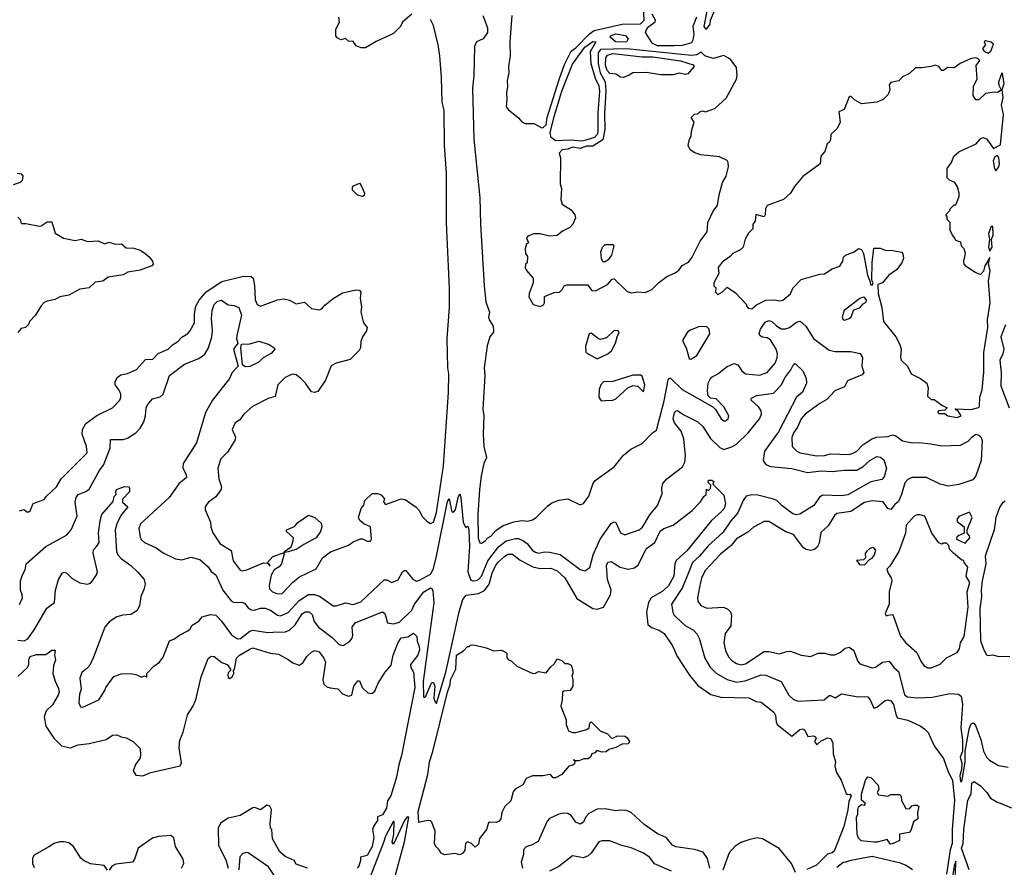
# Model space of a CAD drawing. Extents: x 2210602 to 2357277, y 510288 to 673808.
# Tile 111 of 256: x 2281556 to 2287929, y 558421 to 563909. Entities that reach past the tile are written whole.
import ezdxf

# ---------------------------------------------------------------- set-up
doc = ezdxf.new("R2010")
doc.units = 0

msp = doc.modelspace()

# ---------------------------------------------------------------- linework, layer by layer
at = {"layer": '0CON05XD'}
for points in [[(2286005, 563850), (2286025, 563880), (2286027.5, 563905), (2286052.5, 563965), (2286067, 563983), (2286105, 564002.5), (2286146.4, 564003.6), (2286160, 564015), (2286120.8, 564145), (2286103.8, 564235), (2286106.7, 564306.7), (2286095, 564320), (2286085, 564320), (2286045, 564297.5), (2286015, 564266.7), (2285996.2, 564205), (2286001.4, 564155), (2285989.1, 564075), (2286004.1, 563965.9), (2285983.8, 563865), (2285995, 563850), (2286005, 563850)], [(2284935, 563208.8), (2284945, 563210.8), (2284965, 563228.6), (2284970.7, 563275), (2285047.8, 563522.2), (2285082.4, 563617.6), (2285125, 563704.5), (2285155, 563726.5), (2285245, 563817.8), (2285275, 563839.4), (2285455, 563880.4), (2285575, 563882.2), (2285598.3, 563905), (2285592.2, 564045)], [(2283255, 560193.3), (2283325, 560267.5), (2283367.7, 560302.3), (2283475.9, 560354.1), (2283516.7, 560425), (2283567.3, 560462.7), (2283685, 560506.2), (2283715, 560527.5), (2283763, 560547), (2283775, 560547.5), (2283805, 560533.3), (2283826.4, 560533.6), (2283832.5, 560545), (2283827.5, 560625), (2283783.9, 560643.9), (2283757, 560667), (2283750, 560685), (2283766.7, 560745), (2283783.3, 560765), (2283790, 560795), (2283838.3, 560841.7), (2283871.7, 560841.7), (2283895, 560832.5), (2283917, 560807), (2283910, 560785), (2283925, 560770), (2284025, 560807.5), (2284051.7, 560801.7), (2284123, 560753), (2284145, 560730), (2284161.7, 560691.7), (2284191.7, 560661.7), (2284215, 560646.7), (2284235, 560656.2), (2284255, 560717.5), (2284300.5, 561019.5), (2284331.3, 561495), (2284333.8, 561615), (2284326.7, 561655), (2284323.6, 561845), (2284337.9, 562045), (2284338.8, 562168.8), (2284319.2, 562595), (2284318.2, 562915), (2284305.8, 563095), (2284303.8, 563323.8), (2284290, 563375), (2284286.7, 563535), (2284274.7, 563675), (2284265, 563746.7), (2284235, 563870), (2284215, 563910)], [(2284095, 563943.8), (2284036.2, 563895), (2284017.9, 563862.1), (2283975, 563820), (2283863.2, 563766.8), (2283795, 563726.7), (2283767, 563727), (2283735, 563740), (2283715, 563767.5), (2283685, 563770), (2283665, 563787.5), (2283635, 563777.5), (2283610.7, 563790.7), (2283602.5, 563805), (2283602.5, 563845), (2283626.4, 563893.6), (2283622.5, 563925)], [(2284554.4, 563935), (2284584.2, 563855), (2284584, 563825), (2284556.4, 563783.6), (2284512, 563765), (2284499.6, 563735), (2284495.3, 563545), (2284486.8, 563465), (2284496.2, 563135), (2284535.3, 562755.3), (2284539.7, 562585), (2284563.4, 562185), (2284572.4, 562082.4), (2284596.2, 562015), (2284590.8, 561985), (2284594, 561965), (2284617.7, 561927.7), (2284623.3, 561905), (2284622.5, 561885), (2284600, 561855), (2284582.2, 561797.8), (2284563.5, 561655), (2284567.6, 561605), (2284553.7, 561386.3), (2284559.8, 561345), (2284555.3, 561225), (2284561.5, 561145), (2284577.5, 561075), (2284560.8, 561035), (2284544.3, 560955), (2284532.4, 560865), (2284522.5, 560705), (2284523.1, 560553.1), (2284535, 560522.5), (2284545, 560520), (2284570, 560535), (2284585.9, 560554.1), (2284606, 560565), (2284637.6, 560602.4), (2284685, 560634.3), (2284755, 560657.1), (2284805.8, 560665.8), (2284845, 560662.5), (2284875, 560670), (2284900, 560685), (2284975, 560762), (2285000.3, 560779.7), (2285045, 560798), (2285105, 560806.2), (2285185, 560767.5), (2285205, 560777.5), (2285240, 560825), (2285265, 560902.5), (2285281.2, 560925), (2285405, 561013.8), (2285465, 561088.8), (2285511.2, 561128.8), (2285584.3, 561165.7), (2285652.5, 561235), (2285678.3, 561251.7), (2285728.8, 561441.2), (2285752.9, 561577.1), (2285761.7, 561588.3), (2285767.7, 561587.7), (2285845, 561514.3), (2286042.3, 561402.3), (2286060, 561385), (2286097.5, 561325), (2286115, 561312.5), (2286125, 561312.5), (2286142.5, 561325), (2286146.2, 561345), (2286115, 561402.5), (2286065, 561453.3), (2286028.3, 561458.3), (2286013, 561473), (2286008.8, 561505), (2286012.5, 561555), (2286025, 561581.2), (2286036.2, 561595), (2286074.6, 561615.4), (2286135, 561662.9), (2286181.7, 561681.7), (2286204, 561674), (2286230, 561635), (2286255, 561616.2), (2286345, 561608), (2286395, 561624), (2286445.8, 561685), (2286459.7, 561720.3), (2286461.4, 561745), (2286452.9, 561775), (2286415, 561835.7), (2286395, 561848.6), (2286362.7, 561852.7), (2286346, 561865), (2286342.5, 561875), (2286351.9, 561905), (2286380.7, 561949.3), (2286405, 561961.2), (2286425, 561955.6), (2286455, 561925.6), (2286485, 561907.8), (2286513.6, 561906.4), (2286540, 561915), (2286585, 561950), (2286607.3, 561957.3), (2286644.2, 561925), (2286693.3, 561845), (2286795, 561770), (2286835, 561760.8), (2286935, 561760), (2286997, 561747), (2287011.7, 561721.7), (2287006.2, 561665), (2287020, 561625), (2287009.7, 561610.3), (2286915, 561570), (2286895, 561532.5), (2286832, 561505), (2286780.3, 561449.7), (2286735, 561424.2), (2286640.8, 561355), (2286614.4, 561325), (2286590.3, 561269.7), (2286564.4, 561235), (2286554.4, 561204.4), (2286556.7, 561145), (2286587.5, 561115), (2286607.5, 561105), (2286714.3, 561084.3), (2286765, 561087.1), (2286805, 561098.6), (2286925, 561093.3), (2286955.5, 561104.5), (2286975.8, 561115), (2287013.9, 561156.1), (2287071.2, 561195), (2287105, 561206.5), (2287175, 561210), (2287205, 561221.2), (2287226.7, 561215), (2287271.1, 561181.1), (2287335, 561169.5), (2287378.7, 561171.3), (2287453.1, 561163.1), (2287525, 561150), (2287646.3, 561153.7), (2287695, 561180), (2287720.9, 561209.1), (2287745, 561225.5), (2287765, 561219.1), (2287777.4, 561207.4), (2287786.7, 561185), (2287779.6, 561055), (2287745, 560956.2), (2287725, 560929.2), (2287635, 560899.4), (2287565, 560889.4), (2287515, 560901.8), (2287425, 560944.5), (2287330, 560945), (2287305, 560932.9), (2287285, 560911.2), (2287264.4, 560835), (2287245, 560788.8), (2287220.3, 560769.7), (2287195, 560738), (2287175, 560744), (2287145, 560787.1), (2287075, 560794.4), (2287025, 560781.9), (2286935, 560723.8), (2286845, 560710.8), (2286831.1, 560698.9), (2286789.1, 560630.9), (2286741.7, 560588.3), (2286730.5, 560519.5), (2286717.2, 560492.8), (2286700.3, 560479.7), (2286675, 560473.1), (2286647.9, 560477.9), (2286630.3, 560490.3), (2286565, 560576.2), (2286515, 560593.8), (2286405, 560660), (2286375, 560660), (2286305, 560622.5), (2286268.3, 560591.7), (2286195, 560547.1), (2286160.8, 560505), (2286091.7, 560448.3), (2285994.3, 560345), (2285969.4, 560295), (2285955.7, 560235)], [(2284742, 563935), (2284729.4, 563765), (2284731.5, 563675), (2284719.1, 563605), (2284722.9, 563565), (2284711.2, 563515), (2284713.6, 563475), (2284706.5, 563435), (2284710, 563395), (2284704.2, 563345), (2284717.3, 563327.3), (2284783.9, 563273.9), (2284806.4, 563246.4), (2284825, 563237.5), (2284885, 563236.7), (2284935, 563208.8)], [(2285936, 563925), (2285913.3, 563865), (2285920, 563815), (2285914.3, 563775), (2285905, 563758), (2285845, 563740.5), (2285795, 563738.2), (2285685, 563739.3), (2285651.4, 563755), (2285606.2, 563825), (2285612.9, 563845), (2285628.9, 563865), (2285668.6, 563895), (2285671.4, 563905), (2285650, 563945)], [(2285485, 563763.5), (2285412, 563765), (2285377.5, 563795), (2285380, 563805), (2285415, 563816.7), (2285476.5, 563806.5), (2285494, 563785), (2285485, 563763.5)], [(2287825, 563692.5), (2287842.5, 563705), (2287859.3, 563749.3), (2287845, 563763.3), (2287808.3, 563771.7), (2287800, 563765), (2287807.5, 563745), (2287790, 563725), (2287790, 563715), (2287801.7, 563701.7), (2287825, 563692.5)], [(2284925, 562052.5), (2284946.4, 562063.6), (2284952.5, 562075), (2284953.6, 562116.4), (2285015, 562142.5), (2285050, 562145), (2285070, 562165), (2285080, 562185), (2285098.3, 562191.7), (2285231.7, 562191.7), (2285260, 562155), (2285283, 562153), (2285360, 562195), (2285391.7, 562228.3), (2285405, 562230), (2285488.3, 562148.3), (2285515, 562141.2), (2285555, 562147.5), (2285605, 562142.5), (2285648.8, 562161.2), (2285693.2, 562206.8), (2285745, 562246.2), (2285799.7, 562270.3), (2285822.7, 562287.3), (2285845, 562316.2), (2285885, 562338.8), (2285909.7, 562370.3), (2285960, 562475), (2286006.2, 562535), (2286010, 562595), (2286046.4, 562673.6), (2286073.3, 562705), (2286083.8, 562775), (2286105.9, 562854.1), (2286128.8, 562895), (2286144, 562955), (2286143, 562983), (2286136.4, 562996.4), (2286085, 563020), (2285965, 563034), (2285925.9, 563045.9), (2285895, 563066.2), (2285882.5, 563095), (2285891.2, 563135), (2285903.3, 563155), (2285904.1, 563185.9), (2285922.5, 563245), (2285903.3, 563275), (2285925, 563297.5), (2285945, 563300), (2285958.3, 563311.7), (2285975, 563317.5), (2285995, 563312.5), (2286055, 563333.3), (2286128.8, 563401.2), (2286195, 563522.5), (2286201.2, 563545), (2286195, 563600), (2286159.3, 563649.3), (2286145, 563660), (2286115, 563677.5), (2286045, 563656.7), (2285990, 563675), (2285967.5, 563697.5), (2285938.6, 563681.4), (2285905, 563677.1), (2285485, 563719.1), (2285315, 563716.4), (2285300.8, 563695), (2285300.2, 563625), (2285314, 563564), (2285346.4, 563506.4), (2285349.2, 563445), (2285340.9, 563300.9), (2285343, 563197), (2285329.7, 563130.3), (2285265, 563089.4), (2285225, 563089), (2285185, 563074.6), (2285135, 563083.1), (2285105, 563070), (2285067.5, 563065), (2285047.5, 563045), (2285056.4, 563013.6), (2285053.8, 562845), (2285063.3, 562815), (2285058.8, 562745), (2285067.5, 562715), (2285125, 562677.5), (2285150, 562645), (2285153.8, 562625), (2285135.9, 562584.1), (2285116.1, 562563.9), (2285069.5, 562540.5), (2285035, 562511.2), (2284985, 562506.2), (2284925, 562522.5), (2284885, 562522.5), (2284845, 562507.5), (2284837.5, 562495), (2284850, 562465), (2284837.5, 562455), (2284827.5, 562425), (2284830, 562395), (2284842.5, 562375), (2284840, 562335), (2284830, 562325), (2284827.5, 562305), (2284837.5, 562285), (2284880, 562235), (2284880, 562205), (2284853, 562137), (2284852.5, 562115), (2284880, 562065), (2284925, 562052.5)], [(2285195, 563122.4), (2285125, 563127.8), (2285025, 563124.3), (2284995.5, 563145), (2284990, 563175), (2285015, 563282.5), (2285065.3, 563445), (2285135, 563620.8), (2285215, 563730), (2285265, 563766.4), (2285286.2, 563765), (2285249.2, 563700.8), (2285252.9, 563625), (2285280.8, 563530.8), (2285305, 563480), (2285310, 563445), (2285297.5, 563305), (2285299.1, 563185), (2285295, 563164.4), (2285276.7, 563145), (2285220.6, 563129.4), (2285195, 563122.4)], [(2285465, 563534.6), (2285445, 563536.7), (2285415, 563555.2), (2285375, 563560.9), (2285358.6, 563578.6), (2285347.8, 563615), (2285349.4, 563660.6), (2285361.9, 563678.1), (2285395, 563690.3), (2285585, 563667.5), (2285655, 563668.8), (2285833.1, 563643.1), (2285915.7, 563615.7), (2285921.2, 563605), (2285881.2, 563558.8), (2285865.9, 563554.1), (2285825, 563561.9), (2285785, 563552.2), (2285705, 563551.5), (2285614.2, 563565.8), (2285525, 563565.5), (2285501.3, 563548.7), (2285465, 563534.6)], [(2287625, 561332.5), (2287650, 561345), (2287628.3, 561378.3), (2287615, 561380), (2287611.7, 561388.3), (2287715, 561384.2), (2287763, 561397), (2287769.4, 561405), (2287771.5, 561465), (2287785, 561512.5), (2287796.5, 561626.5), (2287796.9, 561755), (2287822.7, 561915), (2287821, 561965), (2287837.1, 562075), (2287827.3, 562215), (2287837.3, 562285), (2287826, 562325), (2287835, 562370), (2287802.5, 562315), (2287795, 562280), (2287775, 562260), (2287745, 562270), (2287681.7, 562311.7), (2287670, 562325), (2287667.5, 562345), (2287677.5, 562395), (2287670, 562425), (2287651.7, 562441.7), (2287648.3, 562468.3), (2287615, 562480), (2287610, 562495), (2287593, 562513), (2287580, 562545), (2287580, 562595), (2287560, 562615), (2287560, 562635), (2287550, 562645), (2287580, 562675), (2287580, 562685), (2287605, 562710), (2287615, 562710), (2287636.4, 562763.6), (2287637.5, 562785), (2287627, 562827), (2287610, 562855), (2287575, 562870), (2287560, 562885), (2287560, 562945), (2287587, 562983), (2287602.5, 563025), (2287635, 563052.5), (2287746.2, 563103.8), (2287775, 563137.5), (2287790, 563145), (2287815, 563137.5), (2287860, 563075), (2287905, 563097.8), (2287924.1, 563294.1), (2287911.3, 563355), (2287921.3, 563405), (2287915.6, 563455), (2287927.4, 563495), (2287918.3, 563558.3), (2287913.3, 563565), (2287892.5, 563505), (2287894, 563484), (2287910, 563455), (2287903, 563447), (2287885, 563437.5), (2287865, 563440), (2287808.3, 563431.7), (2287765, 563390), (2287745, 563390), (2287728.3, 563418.3), (2287730, 563475), (2287753.3, 563525), (2287748.3, 563611.7), (2287770, 563645), (2287760, 563655), (2287745, 563662.5), (2287715, 563657.5), (2287644.1, 563625.9), (2287605, 563597.5), (2287560.7, 563599.3), (2287535, 563580), (2287525, 563580), (2287506.1, 563606.1), (2287485, 563613.3), (2287453.6, 563606.4), (2287395, 563596.7), (2287355, 563597.5), (2287315, 563560), (2287270.7, 563539.3), (2287247, 563513), (2287195, 563502.5), (2287183.6, 563486.4), (2287187.5, 563455), (2287177.5, 563425), (2287145, 563392.5), (2287105, 563373.8), (2287005, 563363.8), (2286959.5, 563389.5), (2286935, 563412.5), (2286925, 563410), (2286893, 563327), (2286858.3, 563311.7), (2286866.2, 563245), (2286846.7, 563205), (2286807.5, 563165), (2286805, 563130), (2286795, 563112.5), (2286782.5, 563105), (2286766.7, 563055), (2286742.5, 563025), (2286737.5, 562975), (2286625, 562892.5), (2286571.2, 562828.8), (2286546, 562785), (2286500, 562745), (2286394.2, 562705.8), (2286383.3, 562685), (2286382.5, 562645), (2286375, 562632.5), (2286321.7, 562648.3), (2286317.5, 562605), (2286302.5, 562585), (2286302.5, 562555), (2286273.9, 562526.1), (2286252, 562488), (2286239.2, 562435), (2286225, 562420.8), (2286172.5, 562395), (2286153.9, 562376.1), (2286102.3, 562337.7), (2286077.5, 562305), (2286082.5, 562265), (2286050, 562205), (2286050, 562185), (2286061.7, 562171.7), (2286060, 562145), (2286075, 562130), (2286105, 562147.5), (2286135, 562177.5), (2286189.3, 562139.3), (2286260, 562065), (2286260, 562055), (2286271.7, 562041.7), (2286295, 562037.5), (2286326.4, 562063.6), (2286386.2, 562093.8), (2286444.2, 562095.8), (2286475, 562088.8), (2286495, 562093.8), (2286545, 562133.8), (2286559.5, 562170.5), (2286614.3, 562225.7), (2286735, 562261.2), (2286765, 562263.8), (2286814.1, 562295.9), (2286865, 562312.5), (2286883.3, 562345), (2286889.3, 562370.7), (2286902.5, 562385), (2286957.5, 562405), (2286985, 562426.2), (2287005, 562420), (2287017.1, 562395), (2287043.9, 562253.9), (2287061.7, 562211.7), (2287063, 562193), (2287075, 562190), (2287080, 562205), (2287072.5, 562222.5), (2287074.3, 562335), (2287085, 562430), (2287125, 562430), (2287165, 562413.3), (2287195, 562417.5), (2287218.3, 562411.7), (2287265, 562402.5), (2287273.6, 562393.6), (2287276.7, 562365), (2287266.7, 562335), (2287231.7, 562288.3), (2287182.5, 562255), (2287140, 562205), (2287110, 562195), (2287112.5, 562135), (2287137.5, 562045), (2287148, 561955), (2287226.2, 561855), (2287253.8, 561805), (2287261.2, 561775), (2287256.7, 561725), (2287262.5, 561705), (2287302.5, 561665), (2287327.5, 561615), (2287386.1, 561586.1), (2287427.5, 561555), (2287437.5, 561525), (2287431.7, 561471.7), (2287455, 561450), (2287475, 561450), (2287525, 561412.5), (2287560, 561395), (2287545, 561380), (2287503, 561377), (2287500, 561365), (2287505, 561360), (2287545, 561360), (2287563, 561343), (2287625, 561332.5)], [(2287875, 562930), (2287893.5, 562955), (2287897.4, 562975), (2287895, 563013.3), (2287885, 563028.8), (2287868.3, 563021.7), (2287856.2, 562995), (2287865.8, 562945.8), (2287875, 562930)], [(2281540, 562915), (2281565, 562910), (2281577.5, 562895), (2281571.7, 562868.3), (2281560, 562855), (2281515, 562840)], [(2283775, 562763.3), (2283743, 562773), (2283710, 562805), (2283710, 562825), (2283717, 562833), (2283755, 562850), (2283765, 562840), (2283787.5, 562785), (2283785, 562770), (2283775, 562763.3)], [(2281545, 562630), (2281560, 562615), (2281565, 562590), (2281595, 562590), (2281685, 562572.5), (2281696.1, 562573.9), (2281735, 562600), (2281765, 562600), (2281785.7, 562525.7), (2281840, 562495), (2281915, 562478.8), (2281955, 562486.7), (2281995, 562473.3), (2282065, 562477.5), (2282105, 562457.5), (2282135, 562467.5), (2282175, 562456.2), (2282215, 562456.7), (2282245, 562431.2), (2282295, 562430), (2282335, 562416.7), (2282366, 562396), (2282395, 562372.5), (2282416.2, 562345), (2282420, 562325), (2282412.5, 562315), (2282335, 562288), (2282256.1, 562273.9), (2282225, 562256.7), (2282128.3, 562241.7), (2282095, 562216.7), (2282045, 562210), (2282005, 562172.5), (2281945, 562164.2), (2281875, 562126.2), (2281815, 562113.8), (2281785, 562096.7), (2281733.3, 562086.7), (2281715, 562077.5), (2281695, 562056.7), (2281658.8, 561995), (2281620, 561955), (2281612.5, 561935), (2281593.6, 561916.4), (2281565, 561910), (2281545, 561882.5)], [(2287835, 562410), (2287850, 562435), (2287846, 562485), (2287856.2, 562515), (2287855, 562570), (2287845, 562570), (2287826.7, 562525), (2287833.3, 562485), (2287827.5, 562435), (2287835, 562410)], [(2285345, 562340), (2285330.5, 562340.5), (2285322.1, 562362.1), (2285317.8, 562405), (2285328.6, 562435), (2285345, 562454), (2285395, 562452.5), (2285402.5, 562445), (2285386.7, 562385), (2285365.9, 562354.1), (2285345, 562340)], [(2281555, 560730), (2281585, 560737.5), (2281603.3, 560723.3), (2281615, 560722.5), (2281625, 560730), (2281643.6, 560776.4), (2281715, 560802.5), (2281730, 560825), (2281793.8, 560885), (2281824.6, 560935.4), (2281992, 561105), (2281989.2, 561145), (2281960, 561225), (2281963.6, 561256.4), (2281985, 561294), (2282055, 561345.7), (2282156.7, 561395), (2282203.8, 561445), (2282211.2, 561465), (2282210, 561485), (2282199.7, 561509.7), (2282173.3, 561545), (2282173.3, 561565), (2282187, 561593), (2282210, 561610), (2282255, 561618), (2282313.3, 561645), (2282370.3, 561709.7), (2282418.8, 561711.2), (2282452.7, 561747.3), (2282516.7, 561775), (2282545, 561803.8), (2282580, 561825), (2282605, 561853.3), (2282645, 561876.7), (2282656.9, 561893.1), (2282687.5, 561945), (2282688.6, 562005), (2282697.1, 562055), (2282718.1, 562091.9), (2282763.9, 562146.1), (2282865, 562213.1), (2283005, 562248.6), (2283055, 562245.8), (2283067.5, 562235), (2283077, 562187), (2283080, 562095), (2283094.4, 562064.4), (2283115, 562053.3), (2283225, 562095.7), (2283265, 562100.6), (2283301.7, 562091.7), (2283345, 562070), (2283400, 562080), (2283445, 562038.8), (2283495, 562031.2), (2283512.3, 562037.7), (2283530.5, 562059.5), (2283585.9, 562104.1), (2283645, 562139.2), (2283735, 562160), (2283755, 562157.5), (2283763.6, 562143.6), (2283760, 562105), (2283769.2, 562049.2), (2283764.2, 562015), (2283782, 561945), (2283805, 561916.7), (2283802, 561895), (2283774.3, 561855), (2283764, 561825), (2283762, 561785), (2283754.1, 561765.9), (2283695, 561708), (2283605, 561685.6), (2283572.4, 561667.6), (2283535.7, 561575), (2283485, 561501.2), (2283465, 561494), (2283445, 561498.8), (2283406, 561555), (2283376.2, 561585), (2283345, 561608.8), (2283325, 561613.3), (2283310.5, 561609.5), (2283275, 561592.5), (2283227.5, 561545), (2283210, 561470), (2283165, 561456), (2283062.5, 561405), (2283006.1, 561353.9), (2282981.7, 561318.3), (2282950.5, 561299.5), (2282931.2, 561255), (2282953.3, 561205), (2282948.8, 561185), (2282900.3, 561109.7), (2282858.8, 561065), (2282839.2, 561005), (2282845.8, 560935.8), (2282862, 560885), (2282857.5, 560865), (2282825, 560820), (2282777.5, 560785), (2282768.3, 560771.7), (2282757.5, 560755), (2282757.5, 560735), (2282791.2, 560655), (2282793.8, 560625), (2282806.4, 560586.4), (2282853.3, 560515), (2282925, 560472.5), (2282938, 560405), (2282982.5, 560345), (2282995, 560341.2), (2283026.4, 560346.4), (2283135, 560392), (2283160, 560390), (2283175, 560370), (2283175, 560380), (2283160, 560395), (2283195, 560433.8), (2283270, 560460), (2283250, 560385), (2283235, 560366.2), (2283203.3, 560346.7), (2283185, 560312.5), (2283170, 560245), (2283173.9, 560223.9), (2283192.5, 560205), (2283225, 560191.2), (2283255, 560193.3)], [(2286895, 561962.5), (2286925, 561973.3), (2286937.5, 561985), (2286955, 562030), (2286995, 562042.5), (2287015, 562070), (2287035, 562080), (2287036.7, 562095), (2287025, 562110), (2287015, 562112.5), (2286995, 562102.5), (2286893.3, 562025), (2286880, 561985), (2286885, 561970), (2286895, 561962.5)], [(2281555, 560122.5), (2281573.6, 560166.4), (2281573.3, 560185), (2281561.2, 560215), (2281562, 560275), (2281574.2, 560315), (2281592.3, 560347.7), (2281598.8, 560385), (2281725, 560498.8), (2281858.8, 560571.2), (2281888.8, 560605), (2281928.6, 560695), (2281914.4, 560785), (2281920.8, 560815), (2281935.6, 560834.4), (2281985, 560854), (2282005, 560870), (2282074.3, 560995), (2282098.6, 561025), (2282141.9, 561135), (2282145, 561190), (2282225, 561191.2), (2282255, 561198.8), (2282308, 561235), (2282335, 561264), (2282360.6, 561305), (2282371.4, 561345), (2282374.3, 561395), (2282382.5, 561415), (2282415.9, 561454.1), (2282465, 561468), (2282485, 561483.8), (2282525.4, 561604.6), (2282622.4, 561677.6), (2282715.5, 561714.5), (2282755, 561743.8), (2282778.6, 561785), (2282800.8, 561855), (2282804.2, 561895), (2282796.7, 561975), (2282802.5, 562025), (2282814.7, 562065.3), (2282835, 562083.3), (2282862.7, 562092.7), (2282905, 562062.9), (2282945, 562058.6), (2282975.5, 562045.5), (2282992.5, 561995), (2282961.9, 561865), (2282960, 561845), (2282967.5, 561815), (2282941.2, 561775), (2282970, 561665), (2282932, 561625), (2282914.1, 561585.9), (2282804.5, 561445.5), (2282758.6, 561365), (2282701.7, 561168.3), (2282614.2, 561035), (2282612.5, 561005), (2282633.8, 560965), (2282636.7, 560945), (2282586.6, 560903.4), (2282524.4, 560815.6), (2282338, 560645), (2282328, 560615), (2282335, 560560), (2282343.2, 560543.2), (2282364.3, 560524.3), (2282439.5, 560489.5), (2282485, 560456.7), (2282565, 560418.8), (2282605, 560412), (2282665, 560428.8), (2282723.3, 560415), (2282776.7, 560366.7), (2282796.4, 560336.4), (2282826, 560315), (2282870.8, 560215), (2282925, 560146), (2282945, 560135.8), (2282995, 560137.1), (2283011.4, 560131.4), (2283035, 560100), (2283055, 560088), (2283075, 560085.8), (2283115, 560098.5), (2283145, 560099.1), (2283180, 560085), (2283225, 560053.1), (2283245, 560048.9), (2283295, 560071.1), (2283365, 560147.5), (2283425, 560186.5), (2283465, 560186.7), (2283497.2, 560177.2), (2283585, 560113.3), (2283605, 560113.8), (2283665, 560133.8), (2283715, 560122.5), (2283765, 560140.8), (2283802.7, 560177.3), (2283915, 560282), (2283932.3, 560282.3), (2283965, 560264), (2284005, 560283.3), (2284033.3, 560335), (2284045, 560342.5), (2284055, 560342.5), (2284098.3, 560288.3), (2284124.1, 560274.1), (2284145, 560279.2), (2284215, 560320), (2284231.7, 560348.3), (2284250.9, 560425), (2284325, 560790), (2284337, 560807), (2284353, 560723), (2284365, 560720), (2284377.5, 560735), (2284393.3, 560815), (2284405, 560840), (2284412.5, 560815), (2284427.5, 560655), (2284445, 560620), (2284455, 560630), (2284460, 560625), (2284463, 560603), (2284467.1, 560497.1), (2284456.7, 560335), (2284475, 560284.2), (2284486.7, 560276.7), (2284511.5, 560278.5), (2284525.6, 560285), (2284545, 560307.1), (2284585.4, 560405), (2284655, 560496.5), (2284705, 560534.5), (2284765, 560550.6), (2284785, 560549.4), (2284818, 560535), (2284842.5, 560515), (2284874.2, 560475), (2284895, 560460.8), (2284915, 560455.8), (2284955, 560462.9), (2284985, 560460.5), (2285055, 560446.7), (2285185, 560348.8), (2285215, 560340), (2285247.5, 560362.5), (2285268.9, 560445), (2285313.1, 560545), (2285385, 560646.7), (2285405, 560656.7), (2285415, 560652.5), (2285445, 560587.5), (2285473.9, 560573.9), (2285565, 560606), (2285586.8, 560623.2), (2285635, 560703.8), (2285685, 560763.8), (2285715, 560840), (2285712, 560875), (2285718.8, 560905), (2285744.5, 560935.5), (2285845.4, 561014.6), (2285862.2, 561045), (2285866.2, 561085), (2285855.4, 561195), (2285837.3, 561245), (2285795, 561299.2), (2285785.7, 561324.3), (2285794.3, 561365), (2285805, 561376.7), (2285815, 561378.8), (2285855, 561350.6), (2285946, 561306), (2285977.1, 561275), (2286027.4, 561197.4), (2286088, 561138), (2286115, 561126.2), (2286165, 561142.5), (2286195, 561160.6), (2286270.6, 561235), (2286345, 561324), (2286357.5, 561355), (2286356.2, 561376.2), (2286339.8, 561399.8), (2286291.2, 561445), (2286292.3, 561457.7), (2286325, 561475.8), (2286435, 561490), (2286487.3, 561545), (2286509.8, 561590.2), (2286548.2, 561641.8), (2286565, 561676.7), (2286575, 561683.8), (2286624.4, 561634.4), (2286647.5, 561585), (2286648.8, 561555), (2286623, 561497), (2286584.5, 561465.5), (2286468.8, 561241.2), (2286376.9, 561115), (2286368.6, 561055), (2286385, 561030), (2286415, 561016.9), (2286555, 561002.9), (2286655, 560977.3), (2286745, 560987.9), (2286815, 560982.7), (2286892.1, 560992.1), (2286975, 560991.9), (2287015, 561016.9), (2287058, 561055), (2287105, 561080), (2287127.3, 561077.3), (2287149.1, 561059.1)], [(2285895, 561710), (2285905, 561712.5), (2285940, 561735), (2286023.3, 561875), (2286020, 561905), (2286005, 561920), (2285957, 561923), (2285895, 561898.8), (2285875.9, 561884.1), (2285847.5, 561835), (2285847.5, 561825), (2285870, 561785), (2285890, 561715), (2285895, 561710)], [(2287936.7, 561933.3), (2287906.8, 561855), (2287925.4, 561775), (2287920.8, 561745), (2287901.1, 561705), (2287908.7, 561621.3), (2287907.3, 561537.3), (2287961.4, 561395)], [(2285295, 561712.5), (2285364.1, 561745.9), (2285386.2, 561765), (2285413.8, 561815), (2285423.6, 561856.4), (2285437, 561883), (2285430, 561895), (2285405, 561896.7), (2285355, 561850), (2285315, 561838.8), (2285301.7, 561841.7), (2285255, 561880), (2285242.5, 561875), (2285217.5, 561795), (2285220, 561755), (2285295, 561712.5)], [(2283015, 561661.2), (2282997.5, 561675), (2282986.7, 561785), (2282991.7, 561808.3), (2283045, 561810), (2283105, 561826.7), (2283170, 561805), (2283202.5, 561785), (2283206.7, 561775), (2283185, 561746.7), (2283131.2, 561718.8), (2283105, 561692), (2283045, 561663.8), (2283015, 561661.2)], [(2285320.5, 561440.5), (2285345, 561443.8), (2285395, 561446.2), (2285415, 561453.8), (2285492.5, 561525), (2285525, 561540), (2285557, 561537), (2285595, 561500), (2285602.5, 561545), (2285585, 561600), (2285575, 561607.5), (2285525, 561606.2), (2285395, 561566), (2285335, 561563.3), (2285318.8, 561545), (2285308, 561515), (2285303.8, 561465), (2285320.5, 561440.5)], [(2287149.1, 561059.1), (2287167.9, 561005), (2287151.7, 560948.3), (2287137.6, 560932.4), (2287065, 560916), (2286917.3, 560832.7), (2286875, 560825.5), (2286755, 560831.4), (2286732.6, 560817.4), (2286696.9, 560763.1), (2286605, 560707.1), (2286584, 560704), (2286559.7, 560709.7), (2286491.1, 560761.1), (2286456.6, 560796.6), (2286436.2, 560805), (2286335, 560829.5), (2286295, 560831.5), (2286258.8, 560825), (2286238.9, 560795), (2286204.4, 560715), (2286159.5, 560665), (2286108.9, 560591.1), (2286009.5, 560500.5), (2285956.5, 560435), (2285911.8, 560395), (2285882.5, 560322.5), (2285846.5, 560233.5), (2285775.7, 560125), (2285783, 560073), (2285790, 560055), (2285805, 560040), (2285865.5, 559985.5), (2285915, 559958), (2285940.3, 559930.3), (2285954, 559905), (2285991.4, 559775), (2286025, 559718), (2286065, 559678.6), (2286136.4, 559636.4), (2286195, 559619.5), (2286252.6, 559627.4), (2286355, 559666.9), (2286385, 559664.3), (2286484.3, 559624.3), (2286534, 559535), (2286565, 559508), (2286595, 559495.8), (2286764.2, 559505.8), (2286795, 559532.5), (2286805, 559533.3), (2286835, 559518.8), (2286876.1, 559543.9), (2286984.1, 559524.1), (2287025, 559528), (2287045, 559523.8), (2287062, 559505), (2287085, 559452.5), (2287105, 559458), (2287158.3, 559501.7), (2287175, 559505.6), (2287195, 559498.1), (2287212.9, 559475), (2287229.4, 559405), (2287239.1, 559389.1), (2287305, 559373.8), (2287385, 559336.7), (2287415.9, 559315.9), (2287436.2, 559295), (2287475, 559207.5), (2287535.9, 559125.9), (2287563.8, 559045), (2287595, 558984), (2287606.3, 558855), (2287591.1, 558665), (2287592.3, 558575), (2287578.5, 558535), (2287555, 558376)], [(2282055, 560500), (2282070, 560525), (2282066.7, 560585), (2282076.2, 560665), (2282088.8, 560705), (2282160.7, 560789.3), (2282168.3, 560821.7), (2282180, 560835), (2282177.5, 560855), (2282183.6, 560866.4), (2282233.9, 560886.1), (2282260, 560885), (2282267.5, 560875), (2282267, 560853), (2282222.5, 560805), (2282222.5, 560785), (2282256.7, 560755), (2282211.4, 560698.6), (2282185.7, 560645), (2282174.2, 560605), (2282182, 560465), (2282190.8, 560445), (2282215, 560419.2), (2282275, 560375.7), (2282321.8, 560331.8), (2282362, 560285), (2282368, 560255), (2282360.5, 560219.5), (2282340, 560175), (2282332.5, 560115), (2282315, 560082.5), (2282275, 560057.5), (2282223.6, 560053.6), (2282185, 560042), (2282135, 560011.2), (2282108, 559975), (2282035, 559782.5), (2282009.7, 559730.3), (2281990.8, 559709.2), (2281957.7, 559682.3), (2281946, 559645), (2281953.1, 559575), (2281943, 559543), (2281938.8, 559485), (2281950.7, 559460.7), (2281965, 559457.5), (2282067.5, 559505), (2282107.5, 559565), (2282113.3, 559585), (2282165, 559656.2), (2282213, 559673), (2282275, 559676.7), (2282315, 559667.5), (2282345, 559652.5), (2282365, 559660), (2282378.3, 559651.7), (2282380, 559675), (2282425, 559723.3), (2282461.7, 559748.3), (2282485, 559782.5), (2282525, 559887.5), (2282555, 559897.5), (2282590, 559925), (2282645, 559952.5), (2282660, 559965), (2282672, 559988), (2282715, 560013.8), (2282738.3, 560041.7), (2282791.7, 560058.3), (2282825, 560054), (2282862, 560015), (2282926.8, 559926.8), (2282965, 559900.8), (2282985, 559902.9), (2283045, 559949.5), (2283065, 559957.5), (2283162.1, 559942.1), (2283195, 559943.5), (2283275, 559945.6), (2283302.8, 559957.2), (2283338.9, 559991.1), (2283385, 560061.4), (2283405, 560074.3), (2283430, 560075), (2283448.3, 560058.3), (2283462, 560012), (2283490, 559975), (2283579.1, 559909.1), (2283625, 559863.8), (2283645, 559856.2), (2283655, 559858.8), (2283693.8, 559885), (2283707.5, 559905), (2283712.5, 559925), (2283708, 559975), (2283726.7, 560005), (2283905, 560076), (2283920, 560065), (2283937.5, 560005), (2283975, 559997.5), (2284015, 560008.9), (2284094.6, 560085.4), (2284112.1, 560125), (2284171.8, 560205), (2284215, 560230.6), (2284225, 560226.2), (2284230.8, 560210.8), (2284236.1, 560133.9), (2284204.7, 559895), (2284168.6, 559625), (2284170, 559525), (2284175, 559520), (2284185, 559530), (2284217.5, 559605), (2284225, 559617.5), (2284235, 559617.5), (2284243.3, 559595), (2284237, 559517), (2284245, 559490), (2284255, 559482.5), (2284314.6, 559685), (2284400.6, 560075), (2284424, 560156), (2284446.3, 560183.7), (2284525, 560193.6), (2284565.8, 560214.2), (2284594.7, 560255.3), (2284613.5, 560326.5), (2284635, 560373.3), (2284655, 560399.5), (2284695, 560433.6), (2284715, 560447.9), (2284745, 560448.1), (2284795, 560410), (2284877.3, 560367.3), (2284926.2, 560356.2), (2284995, 560357.5), (2285035, 560340.6), (2285084.7, 560294.7), (2285162, 560162), (2285265, 560095.8), (2285295, 560091.9), (2285336, 560105), (2285381.1, 560185), (2285384.3, 560215), (2285360, 560285), (2285353.6, 560375), (2285363, 560397), (2285385, 560401.4), (2285443.3, 560365), (2285495, 560351.9), (2285535, 560359.2), (2285560, 560380), (2285614.4, 560485), (2285666.4, 560525), (2285701.9, 560598.1), (2285725, 560614.3), (2285786.7, 560636.7), (2285909.4, 560730.6), (2285963, 560787), (2285985, 560822.5), (2286000, 560835), (2286001.7, 560868.3), (2286015, 560860), (2286027, 560873), (2286030, 560895), (2286013, 560913), (2286015, 560927.5), (2286037, 560927), (2286048.3, 560918.3), (2286041.7, 560901.7), (2286115, 560830), (2286125.6, 560775), (2286115.7, 560745), (2286099.2, 560725), (2286034.6, 560665.4), (2285875, 560470.6), (2285805, 560408), (2285797.1, 560385), (2285789.5, 560305), (2285756.6, 560243.4), (2285715, 560207.8), (2285642.9, 560165), (2285625.6, 560135), (2285613.3, 560075), (2285623, 559993), (2285645, 559974), (2285695, 559955.7), (2285728, 559935), (2285782.5, 559855), (2285793.8, 559826.2), (2285810.3, 559790.3), (2285892, 559665), (2285945, 559598.8), (2286030.3, 559540.3), (2286095, 559521.9), (2286275, 559517.5), (2286324.3, 559494.3), (2286355, 559490), (2286438.6, 559425), (2286448.6, 559405), (2286452.3, 559362.3), (2286460, 559345), (2286555, 559270), (2286605, 559312.5), (2286625, 559317.5), (2286638.3, 559308.3), (2286657.5, 559267.5), (2286695, 559273.3), (2286707.5, 559265), (2286712.5, 559255), (2286700, 559235), (2286715, 559213.3), (2286745, 559240), (2286768.3, 559251.7), (2286785, 559258.8), (2286805.7, 559255.7), (2286818.6, 559225), (2286822.5, 559155), (2286836.7, 559105), (2286833.3, 559075), (2286842.5, 559035), (2286872.5, 558985), (2286905, 558900), (2286915, 558892.5), (2286930, 558895), (2286938.8, 558885), (2286922.5, 558847.5), (2286917.3, 558792.7), (2286890.4, 558685), (2286828.1, 558525), (2286815, 558514.4), (2286785, 558506.2), (2286714, 558435), (2286652.2, 558407.8)], [(2287935, 560792.5), (2287918.3, 560781.7), (2287900, 560755), (2287874, 560685), (2287863.3, 560605), (2287804.5, 560435), (2287809.1, 560385), (2287786.1, 560275), (2287780, 560215), (2287782.8, 560175), (2287771.1, 560095), (2287775, 559890), (2287794.1, 559834.1), (2287815, 559797.5), (2287825, 559792.5), (2287855, 559797.5), (2287885, 559787.5), (2287965, 559786.7)], [(2287675, 560520), (2287706.1, 560553.9), (2287705, 560567.5), (2287690, 560585), (2287690, 560605), (2287722, 560685), (2287705, 560720), (2287635, 560692.5), (2287623, 560673), (2287627, 560657), (2287670, 560625), (2287670, 560585), (2287635, 560570), (2287621.7, 560558.3), (2287620, 560545), (2287675, 560520)], [(2283270, 560460), (2283270, 560465), (2283312.5, 560495), (2283326.7, 560535), (2283327.5, 560555), (2283282.5, 560595), (2283283.6, 560606.4), (2283335, 560627.5), (2283357, 560653), (2283425, 560700), (2283466.1, 560686.1), (2283508.3, 560648.3), (2283512.5, 560625), (2283503.3, 560595), (2283475, 560553.3), (2283395, 560512), (2283349.2, 560480.8), (2283295, 560463.3), (2283270, 560460)], [(2287455, 559713.3), (2287513.6, 559736.4), (2287555, 559777.5), (2287625, 559812.5), (2287638.6, 559835), (2287645.4, 559875), (2287668.9, 559915), (2287694.7, 560104.7), (2287689.7, 560205), (2287705.4, 560265), (2287682.2, 560305), (2287693.8, 560365), (2287670, 560395), (2287668.3, 560408.3), (2287655, 560410), (2287600, 560455), (2287575, 560480), (2287570, 560505), (2287555, 560520), (2287535, 560520), (2287525, 560512.5), (2287505, 560522.5), (2287461.2, 560585), (2287413.9, 560693.9), (2287385, 560704), (2287365, 560703.8), (2287345.9, 560694.1), (2287295, 560636.7), (2287290, 560585), (2287246.7, 560465), (2287188.3, 560371.7), (2287168.3, 560351.7), (2287177.5, 560325), (2287198, 560295), (2287202, 560275), (2287183.3, 560205), (2287183.3, 560125), (2287157.5, 560065), (2287165, 560050), (2287176.7, 560053.3), (2287205, 560057.5), (2287210.7, 560050.7), (2287257.9, 559917.9), (2287292, 559875), (2287362.3, 559812.3), (2287388.8, 559755), (2287408.3, 559728.3), (2287435, 559713.3), (2287455, 559713.3)], [(2281545, 559890.8), (2281585, 559887.5), (2281609.3, 559900.7), (2281654.5, 559965.5), (2281730.9, 560099.1), (2281782.5, 560135), (2281787.5, 560215), (2281808, 560285), (2281831.2, 560325), (2281845, 560332), (2281858.3, 560328.3), (2281895, 560290), (2281945, 560263.8), (2281995, 560254), (2282015, 560261.2), (2282028, 560275), (2282054.2, 560315), (2282060, 560335), (2282030.8, 560455), (2282034.3, 560475.7), (2282055, 560500)], [(2287025, 560380), (2287057, 560413), (2287075, 560422.5), (2287090, 560445), (2287097.5, 560475), (2287085, 560490), (2287075, 560492.5), (2287056.4, 560483.6), (2287037.5, 560465), (2287028.3, 560451.7), (2287030, 560425), (2287018.3, 560411.7), (2286971.7, 560408.3), (2286991.7, 560381.7), (2287025, 560380)], [(2285955.7, 560235), (2285942.5, 560165), (2285946.2, 560145), (2285965, 560116.7), (2286005, 560098.8), (2286110, 560105), (2286137.5, 560095), (2286156.7, 560075), (2286163.6, 560053.6), (2286160, 559985), (2286122.5, 559935), (2286114.3, 559874.3), (2286125.6, 559825.6), (2286144.5, 559784.5), (2286167.6, 559757.6), (2286195, 559741.4), (2286225, 559732.9), (2286255, 559738.6), (2286375, 559818), (2286405, 559818), (2286475, 559802.9), (2286520.9, 559819.1), (2286545, 559820.8), (2286615, 559793.8), (2286675, 559786.7), (2286725, 559808), (2286767.7, 559807.7), (2286805, 559796.7), (2286833, 559797), (2286870, 559815), (2286899.3, 559840.7), (2286925, 559846.2), (2286955.8, 559825.8), (2286978.3, 559758.3), (2286995, 559738.8), (2287075, 559712.5), (2287095, 559718), (2287140.5, 559749.5), (2287185, 559756.7), (2287213.8, 559713.8), (2287245, 559688), (2287278, 559555), (2287285.9, 559535.9), (2287302.5, 559525), (2287365, 559519.4), (2287465, 559522.9), (2287575.9, 559545.9), (2287632.7, 559542.7), (2287649.7, 559529.7), (2287658.8, 559475), (2287648.1, 559325), (2287658.8, 559245), (2287657.8, 559172.2), (2287643.9, 559135), (2287654.7, 559095), (2287652.5, 559055), (2287642.1, 559015), (2287645, 558977.5), (2287655, 558977.5), (2287663.1, 559025), (2287675.5, 559105), (2287677, 559173), (2287701.1, 559315), (2287713, 559347), (2287725, 559356.7), (2287735, 559352.5), (2287745.8, 559335.8), (2287778, 559248), (2287795, 559172.5), (2287815, 559133.3), (2287833.3, 559115), (2287891.4, 559081.4), (2287955, 559070)], [(2281545, 559657.5), (2281606.7, 559715), (2281616, 559735), (2281616, 559765), (2281625, 559786), (2281665, 559798), (2281725, 559800), (2281765, 559827.5), (2281785, 559827.5), (2281782.5, 559795), (2281788, 559765), (2281774.1, 559725.9), (2281771.4, 559675), (2281785, 559626.7), (2281808.2, 559578.2), (2281811.1, 559555), (2281805.4, 559534.6), (2281767.6, 559472.4), (2281727.8, 559435), (2281715.6, 559395), (2281724.6, 559334.6), (2281778.3, 559258.3), (2281827.9, 559207.9), (2281884.4, 559195.6), (2281935, 559214.2), (2282005, 559221.9), (2282115, 559248.8), (2282156.1, 559276.1), (2282185, 559278), (2282213.3, 559266.7), (2282245, 559260), (2282290, 559235), (2282335, 559190), (2282338.8, 559145), (2282334.1, 559125.9), (2282305, 559087.5), (2282291.2, 559045), (2282308.3, 559018.3), (2282354.2, 559014.2), (2282405, 559034.3), (2282595, 559079.2), (2282602.9, 559097.1), (2282588.9, 559195), (2282593.8, 559245), (2282614, 559296), (2282641.5, 559408.5), (2282677.4, 559462.6), (2282695.7, 559505), (2282730, 559655), (2282776.4, 559773.6), (2282795, 559787.5), (2282815, 559786.2), (2282865, 559746.7), (2282900, 559735), (2282920, 559705), (2282920, 559695), (2282905, 559680), (2282902.5, 559665), (2282905, 559650), (2282916.4, 559643.6), (2282932.5, 559655), (2282942.5, 559675), (2282940, 559695), (2282946.4, 559703.6), (2282958.6, 559775), (2282978.6, 559795), (2283045, 559832.9), (2283065, 559841.4), (2283177.8, 559807.8), (2283231.2, 559801.2), (2283295, 559767.5), (2283325, 559744.2), (2283365, 559730), (2283388.8, 559745), (2283415, 559786.2), (2283445.9, 559814.1), (2283465, 559823.8), (2283495, 559816), (2283525.8, 559775), (2283535, 559750), (2283518.6, 559635), (2283525, 559606.7), (2283545, 559590), (2283565, 559583.3), (2283615, 559576.7), (2283645, 559544), (2283685, 559528.6), (2283706, 559535), (2283720, 559595), (2283745, 559627.5), (2283755, 559627.5), (2283772.5, 559585), (2283810.3, 559550.3), (2283835, 559547.5), (2283855, 559562), (2283877.2, 559612.8), (2283922.9, 559685), (2283960.8, 559729.2), (2283974.5, 559795), (2284005, 559876.2), (2284025, 559906), (2284067.7, 559912.3), (2284105, 559937.5), (2284126.7, 559915), (2284128, 559885), (2284141.7, 559851.7), (2284145, 559830), (2284133.3, 559795), (2284085.7, 559735), (2284088.6, 559715), (2284104.4, 559684.4), (2284114.5, 559585), (2284028.3, 559145), (2284009.8, 559085), (2283995, 559004.3), (2283958, 558885), (2283938, 558852), (2283930.9, 558805), (2283905, 558761.2), (2283873, 558747), (2283872.5, 558725), (2283849.3, 558690.7), (2283840, 558665), (2283847.5, 558615), (2283837.8, 558555), (2283805, 558496.7), (2283763, 558487), (2283762.5, 558465), (2283751.7, 558428.3), (2283740, 558415)], [(2284305, 558501.2), (2284285, 558512.5), (2284272, 558535), (2284250, 558555), (2284241.1, 558575), (2284246.2, 558655), (2284225, 558712.5), (2284215, 558722.5), (2284195, 558723.3), (2284140.8, 558710.8), (2284135, 558783.3), (2284197.2, 559022.8), (2284209.2, 559105), (2284230.1, 559169.9), (2284324.6, 559554.6), (2284343.3, 559605), (2284345.8, 559635.8), (2284378.6, 559705), (2284383.1, 559795), (2284428.3, 559821.7), (2284455, 559850), (2284465, 559850), (2284475, 559860), (2284495, 559862.5), (2284575, 559841.2), (2284625, 559823.3), (2284675, 559827.5), (2284700, 559815), (2284710, 559805), (2284708.3, 559778.3), (2284720, 559765), (2284738.3, 559758.3), (2284773.8, 559723.8), (2284877, 559677), (2284895, 559677.5), (2284915, 559688.8), (2284965, 559680), (2284992.3, 559717.7), (2285018.3, 559741.7), (2285035, 559770), (2285065, 559760), (2285085, 559740), (2285105, 559740), (2285125, 559730), (2285137.5, 559695), (2285137, 559673), (2285130, 559665), (2285137.5, 559635), (2285136.7, 559595), (2285120, 559565), (2285078.3, 559561.7), (2285070, 559555), (2285068, 559505), (2285058, 559465), (2285093.3, 559375), (2285092.5, 559345), (2285107.5, 559305), (2285135, 559293.8), (2285155, 559293.8), (2285226.4, 559313.6), (2285242.5, 559325), (2285247.5, 559355), (2285255, 559362.5), (2285313.9, 559303.9), (2285360, 559285), (2285385, 559260), (2285395, 559257.5), (2285425, 559272.5), (2285475, 559270), (2285489.3, 559259.3), (2285502.5, 559235), (2285495, 559220), (2285455, 559217.5), (2285413.9, 559196.1), (2285370, 559185), (2285351.7, 559168.3), (2285325, 559167.5), (2285293, 559177), (2285278.3, 559161.7), (2285260, 559155), (2285250, 559135), (2285236.4, 559123.6), (2285207, 559123), (2285175, 559110), (2285150, 559110), (2285145, 559120), (2285140, 559115), (2285150, 559110), (2285148.3, 559091.7), (2285137.5, 559082.5), (2285110, 559075), (2285065, 559022.5), (2285025, 559000), (2285010, 559000), (2284995, 559020), (2284985, 559022.5), (2284945, 559012.5), (2284875, 559013.3), (2284833.6, 558996.4), (2284812.5, 558955), (2284763.9, 558926.1), (2284749.3, 558910.7), (2284735, 558852.5), (2284697.5, 558815), (2284677.5, 558775), (2284670, 558735), (2284659.3, 558720.7), (2284639.3, 558710.7), (2284597, 558713), (2284591.7, 558708.3), (2284576.7, 558665), (2284533, 558607), (2284525, 558570), (2284505, 558552.5), (2284480, 558575), (2284453, 558587), (2284442.5, 558575), (2284438.3, 558531.7), (2284425, 558512.5), (2284405, 558502.5), (2284375, 558510), (2284305, 558501.2)], [(2287191.7, 558571.7), (2287171.7, 558601.7), (2287105.9, 558584.1), (2287085, 558584), (2287003, 558593), (2286985, 558610), (2286976.4, 558636.4), (2286971.9, 558745), (2286981.9, 558765), (2286980.5, 558795), (2286986.4, 558813.6), (2287005, 558827.5), (2287025, 558824), (2287030, 558835), (2287006, 558856), (2287004.4, 558895), (2287030.8, 558985), (2287045, 559006.7), (2287065, 559002.5), (2287113.6, 558953.6), (2287117.5, 558925), (2287107.5, 558905), (2287115, 558890), (2287175, 558882.5), (2287195, 558892.5), (2287251.7, 558891.7), (2287261.7, 558881.7), (2287263, 558853), (2287291.7, 558801.7), (2287315, 558800), (2287331.7, 558818.3), (2287345, 558823.8), (2287365, 558823.3), (2287376.7, 558815), (2287367.5, 558775), (2287370, 558735), (2287342.5, 558715), (2287325, 558660), (2287312.5, 558647.5), (2287250, 558635), (2287250, 558595), (2287205, 558572.5), (2287191.7, 558571.7)], [(2287701.4, 558405), (2287653.3, 558545), (2287663.7, 558575), (2287667.1, 558665), (2287693.6, 558855), (2287714.1, 558895.9), (2287720, 558965), (2287734.1, 558975.9), (2287775, 558948.8), (2287816.7, 558905), (2287839.5, 558869.5), (2287880, 558845), (2287975, 558806)], [(2283420, 558415), (2283345, 558442.5), (2283332.5, 558465), (2283275, 558491.4), (2283240.7, 558520.7), (2283192, 558605), (2283187.5, 558665), (2283180, 558675), (2283177.5, 558705), (2283186.7, 558795), (2283175, 558816.7), (2283155, 558822.5), (2283115, 558793.3), (2283079.3, 558809.3), (2283065, 558806.7), (2282983.6, 558756.4), (2282905, 558739.4), (2282855, 558706.2), (2282841.5, 558675), (2282843.1, 558565), (2282892.4, 558462.4), (2282904.7, 558415)], [(2286024, 558415), (2286008.6, 558478.6), (2285979.4, 558519.4), (2285925, 558536.2), (2285803.9, 558553.9), (2285782, 558565), (2285760.5, 558590.5), (2285740, 558615), (2285685, 558636.9), (2285598.5, 558698.5), (2285515, 558776), (2285485, 558790), (2285445, 558792), (2285415, 558785.8), (2285345, 558799.2), (2285295, 558797.5), (2285240.7, 558769.3), (2285221.3, 558748.7), (2285205, 558714), (2285185, 558701.1), (2285155, 558712.9), (2285125, 558756.2), (2285105, 558770), (2285077.7, 558772.3), (2285045, 558765.7), (2284985, 558736.2), (2284969.5, 558720.5), (2284911.7, 558588.3), (2284873.9, 558566.1), (2284835, 558553.3), (2284816.7, 558535), (2284816.2, 558505), (2284801.2, 558455), (2284810, 558415)], [(2283953.8, 558245), (2284046.7, 558586.7), (2284075.8, 558745.8), (2284065, 558747.5), (2284047.5, 558725), (2283975, 558570), (2283967.5, 558585), (2283977.5, 558635), (2283980, 558715), (2283975, 558720), (2283925, 558622.5), (2283910.8, 558580.8), (2283825, 558358.8)], [(2282604.4, 558415), (2282617.9, 558445), (2282613.3, 558475), (2282564.5, 558555), (2282555, 558611.2), (2282535, 558627.8), (2282455, 558621.1), (2282415, 558609.4), (2282322.2, 558545), (2282300.4, 558475), (2282285.8, 558454.2), (2282177.6, 558442.4), (2282151.7, 558428.3), (2282135, 558402.5)], [(2286577.7, 558387.7), (2286552, 558445), (2286472.6, 558542.6), (2286365, 558606.5), (2286328.8, 558611.2), (2286275, 558599.4), (2286225, 558580.8), (2286185, 558556), (2286149.4, 558515), (2286107.4, 558402.6)], [(2282125, 558402.5), (2282102, 558432), (2282015, 558444.6), (2281972.6, 558462.6), (2281951.1, 558481.1), (2281905.4, 558555), (2281875, 558578.9), (2281845, 558586.5), (2281814, 558586), (2281779.2, 558575), (2281745.3, 558554.7), (2281650.2, 558499.8), (2281639.1, 558480.9), (2281638.6, 558445), (2281649.7, 558419.7)], [(2285775, 558396.7), (2285665, 558443.8), (2285634.2, 558484.2), (2285595, 558513.8), (2285515, 558548), (2285453, 558563), (2285375, 558593.3), (2285326.4, 558593.6), (2285304.2, 558585.8), (2285255, 558513.8), (2285235, 558496.2), (2285206.4, 558483.6), (2285134.1, 558495.9), (2285045, 558427.5), (2284985, 558396.2)], [(2283205.6, 558365), (2283165.8, 558425), (2283035, 558515.8), (2283022, 558518), (2283000.3, 558509.7), (2282981.5, 558488.5), (2282973.9, 558405)], [(2287335, 558404.4), (2287295, 558433.5), (2287258.5, 558448.5), (2287075, 558490.8), (2286935, 558465.5), (2286885, 558450), (2286845, 558419.2)], [(2287614.3, 558374.3), (2287615, 558460), (2287605, 558430), (2287567.7, 558182.3)]]:
    msp.add_lwpolyline(points, dxfattribs=at)

doc.saveas('drawing.dxf')
